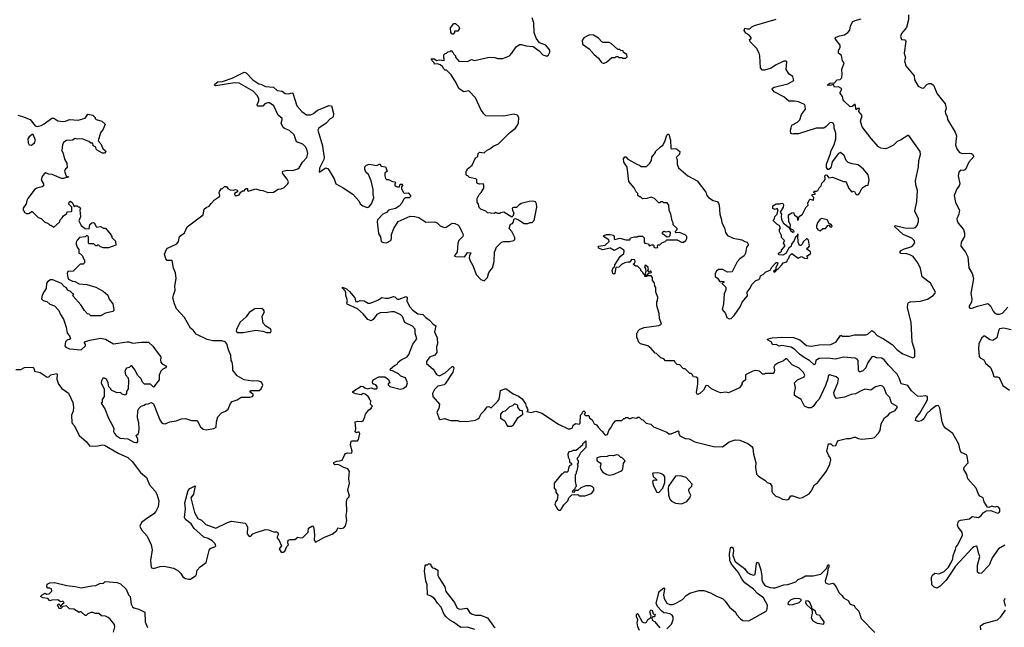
# Model space of a CAD drawing. Extents: x 2470790 to 2659118, y 702284 to 849036.
# Tile 47 of 154: x 2563526 to 2573613, y 747159 to 753387. Entities that reach past the tile are written whole.
import ezdxf

# ---------------------------------------------------------------- set-up
doc = ezdxf.new("R2010")
doc.units = 0

msp = doc.modelspace()

# ---------------------------------------------------------------- linework, layer by layer
at = {"layer": '0CON10XD'}
for points in [[(2568197, 752587), (2568127, 752657), (2568075, 752648), (2568027, 752677), (2567988, 752758), (2567945, 752820), (2567898, 752868), (2567885, 752870), (2567872, 752882), (2567856, 752906), (2567832, 752925), (2567805, 752933), (2567775, 752930), (2567772, 752945), (2567750, 752965), (2567740, 752985), (2567775, 752984), (2567797, 752967), (2567825, 752974), (2567875, 752970), (2567872, 753028), (2567885, 753040), (2567898, 753042), (2567912, 753058), (2567935, 753060), (2567945, 753070), (2567968, 753048), (2567972, 753032), (2567990, 753015), (2567992, 753002), (2568025, 752960), (2568112, 752958), (2568155, 752978), (2568185, 752968), (2568337, 753003), (2568395, 752998), (2568425, 752988), (2568475, 752988), (2568545, 753018), (2568568, 753042), (2568611, 753109), (2568645, 753132), (2568665, 753132), (2568715, 753118), (2568785, 753112), (2568849, 753069), (2568885, 753028), (2568925, 753013), (2568942, 753025), (2568958, 753055), (2568956, 753076), (2568916, 753126), (2568851, 753151), (2568816, 753196), (2568796, 753256), (2568794, 753355), (2568776, 753406)], [(2567965, 753240), (2567955, 753240), (2567942, 753255), (2567938, 753302), (2567974, 753346), (2567989, 753349), (2568026, 753316), (2568032, 753295), (2568015, 753270), (2567982, 753268), (2567980, 753255), (2567965, 753240)], [(2570747, 751255), (2570758, 751205), (2570778, 751175), (2570835, 751147), (2570925, 751132), (2570955, 751112), (2570980, 751105), (2570990, 751085), (2570990, 751075), (2570973, 751057), (2570962, 750995), (2570948, 750965), (2570905, 750936), (2570876, 750905), (2570826, 750804), (2570778, 750798), (2570730, 750825), (2570685, 750827), (2570665, 750810), (2570650, 750785), (2570650, 750755), (2570676, 750736), (2570695, 750708), (2570705, 750700), (2570715, 750708), (2570738, 750705), (2570738, 750692), (2570720, 750685), (2570759, 750645), (2570761, 750619), (2570744, 750576), (2570736, 750475), (2570722, 750415), (2570757, 750377), (2570772, 750335), (2570795, 750321), (2570815, 750324), (2570845, 750354), (2570906, 750445), (2570928, 750492), (2570982, 750555), (2570980, 750595), (2571010, 750635), (2571026, 750674), (2571066, 750714), (2571098, 750725), (2571108, 750735), (2571115, 750760), (2571125, 750768), (2571144, 750776), (2571169, 750801), (2571215, 750818), (2571230, 750850), (2571275, 750898), (2571288, 750898), (2571292, 750885), (2571274, 750846), (2571272, 750828), (2571250, 750805), (2571255, 750800), (2571268, 750805), (2571278, 750822), (2571300, 750835), (2571335, 750874), (2571346, 750894), (2571384, 750906), (2571395, 750932), (2571406, 750944), (2571411, 750965), (2571435, 750990), (2571501, 750941), (2571535, 750958), (2571565, 750943), (2571595, 750940), (2571600, 750945), (2571592, 750952), (2571595, 750970), (2571605, 750970), (2571630, 750995), (2571626, 751006), (2571590, 751035), (2571592, 751048), (2571605, 751050), (2571616, 751064), (2571608, 751128), (2571595, 751140), (2571585, 751140), (2571555, 751112), (2571539, 751081), (2571527, 751073), (2571514, 751074), (2571500, 751105), (2571497, 751173), (2571506, 751186), (2571495, 751190), (2571490, 751170), (2571473, 751157), (2571461, 751125), (2571434, 751086), (2571429, 751065), (2571406, 751045), (2571375, 750990), (2571345, 750973), (2571308, 750978), (2571300, 750985), (2571300, 750995), (2571315, 751000), (2571330, 751015), (2571330, 751025), (2571368, 751068), (2571350, 751095), (2571360, 751125), (2571330, 751155), (2571330, 751175), (2571310, 751215), (2571310, 751235), (2571320, 751255), (2571306, 751276), (2571281, 751291), (2571250, 751325), (2571250, 751335), (2571260, 751345), (2571262, 751368), (2571287, 751393), (2571292, 751428), (2571297, 751437), (2571285, 751450), (2571265, 751442), (2571242, 751452), (2571242, 751478), (2571275, 751498), (2571315, 751498), (2571335, 751507), (2571349, 751499), (2571352, 751485), (2571347, 751465), (2571318, 751415), (2571332, 751392), (2571326, 751374), (2571330, 751340), (2571351, 751301), (2571408, 751258), (2571422, 751225), (2571445, 751208), (2571459, 751211), (2571458, 751225), (2571430, 751240), (2571420, 751255), (2571422, 751285), (2571406, 751315), (2571402, 751388), (2571435, 751408), (2571455, 751410), (2571464, 751384), (2571490, 751365), (2571493, 751333), (2571505, 751338), (2571512, 751368), (2571547, 751395), (2571579, 751461), (2571602, 751485), (2571600, 751505), (2571614, 751536), (2571625, 751548), (2571655, 751538), (2571658, 751542), (2571662, 751565), (2571645, 751580), (2571643, 751595), (2571675, 751600), (2571675, 751610), (2571662, 751612), (2571665, 751630), (2571688, 751628), (2571703, 751635), (2571716, 751665), (2571737, 751685), (2571745, 751712), (2571771, 751739), (2571778, 751755), (2571774, 751786), (2571784, 751796), (2571795, 751793), (2571815, 751767), (2571853, 751773), (2571965, 751730), (2571985, 751730), (2571998, 751715), (2572021, 751655), (2572045, 751628), (2572055, 751622), (2572065, 751630), (2572080, 751625), (2572090, 751605), (2572105, 751592), (2572120, 751595), (2572131, 751609), (2572152, 751655), (2572165, 751668), (2572193, 751687), (2572218, 751692), (2572228, 751745), (2572218, 751798), (2572172, 751855), (2572115, 751900), (2572055, 751908), (2572014, 751924), (2571992, 751945), (2571972, 751995), (2571935, 752027), (2571915, 752016), (2571851, 751929), (2571835, 751869), (2571815, 751853), (2571805, 751852), (2571792, 751872), (2571792, 751905), (2571833, 752015), (2571838, 752045), (2571870, 752105), (2571886, 752165), (2571886, 752225), (2571869, 752275), (2571870, 752305), (2571860, 752325), (2571845, 752334), (2571825, 752329), (2571789, 752291), (2571765, 752276), (2571685, 752276), (2571505, 752217), (2571455, 752218), (2571445, 752212), (2571425, 752220), (2571422, 752255), (2571428, 752278), (2571438, 752305), (2571495, 752336), (2571520, 752360), (2571537, 752415), (2571575, 752468), (2571574, 752505), (2571565, 752516), (2571505, 752544), (2571462, 752552), (2571405, 752552), (2571356, 752596), (2571255, 752647), (2571236, 752675), (2571238, 752685), (2571254, 752696), (2571395, 752728), (2571456, 752764), (2571445, 752803), (2571410, 752830), (2571380, 752875), (2571384, 752954), (2571375, 752963), (2571355, 752961), (2571268, 752922), (2571225, 752890), (2571155, 752868), (2571135, 752870), (2571114, 752895), (2571109, 753015), (2571100, 753045), (2571073, 753095), (2571009, 753159), (2571002, 753185), (2571020, 753195), (2571019, 753205), (2570995, 753233), (2570965, 753248), (2570947, 753275), (2570955, 753300), (2570982, 753292), (2571006, 753294), (2571025, 753312), (2571054, 753326), (2571275, 753392)], [(2572755, 752005), (2572750, 752035), (2572635, 752199), (2572625, 752199), (2572549, 752151), (2572515, 752137), (2572479, 752101), (2572415, 752069), (2572395, 752064), (2572349, 752069), (2572324, 752084), (2572248, 752168), (2572158, 752288), (2572141, 752345), (2572156, 752406), (2572122, 752445), (2572130, 752475), (2572114, 752476), (2572095, 752462), (2572085, 752520), (2572055, 752496), (2572033, 752493), (2571972, 752552), (2571963, 752565), (2571955, 752600), (2571932, 752635), (2571932, 752645), (2571950, 752675), (2571940, 752685), (2571915, 752700), (2571874, 752694), (2571862, 752722), (2571825, 752711), (2571798, 752715), (2571825, 752736), (2571875, 752738), (2571901, 752769), (2571932, 752775), (2571944, 752786), (2571950, 752795), (2571953, 752827), (2571950, 752875), (2571971, 752945), (2571956, 752965), (2571945, 753020), (2571913, 753043), (2571913, 753067), (2571931, 753105), (2571930, 753125), (2571894, 753175), (2571882, 753195), (2571883, 753205), (2571925, 753222), (2571977, 753233), (2572010, 753255), (2572032, 753278), (2572039, 753325), (2572063, 753367), (2572085, 753379), (2572145, 753394)], [(2572632, 753435), (2572631, 753385), (2572610, 753305), (2572560, 753245), (2572549, 753215), (2572560, 753185), (2572595, 753181), (2572606, 753166), (2572587, 753045), (2572601, 752995), (2572590, 752965), (2572603, 752913), (2572690, 752810), (2572692, 752772), (2572732, 752705), (2572765, 752688), (2572785, 752686), (2572818, 752722), (2572845, 752734), (2572865, 752734), (2572887, 752715), (2572927, 752627)], [(2569505, 752940), (2569515, 752942), (2569538, 752952), (2569592, 752998), (2569625, 753000), (2569635, 753010), (2569655, 753010), (2569665, 753000), (2569695, 753000), (2569705, 752992), (2569735, 752992), (2569750, 753005), (2569745, 753030), (2569712, 753052), (2569708, 753068), (2569685, 753070), (2569675, 753080), (2569655, 753080), (2569584, 753144), (2569565, 753152), (2569505, 753152), (2569489, 753159), (2569455, 753198), (2569405, 753227), (2569365, 753232), (2569305, 753202), (2569288, 753175), (2569292, 753135), (2569359, 753089), (2569411, 753031), (2569455, 752992), (2569485, 752948), (2569505, 752940)], [(2564946, 749966), (2564972, 749932), (2564968, 749895), (2564973, 749875), (2564985, 749860), (2565028, 749835), (2565020, 749820), (2564992, 749805), (2564973, 749785), (2564954, 749745), (2564953, 749695), (2564895, 749622), (2564865, 749650), (2564805, 749650), (2564785, 749670), (2564770, 749705), (2564732, 749742), (2564710, 749795), (2564675, 749840), (2564665, 749840), (2564647, 749823), (2564620, 749815), (2564604, 749786), (2564608, 749748), (2564637, 749717), (2564642, 749685), (2564638, 749605), (2564620, 749575), (2564620, 749555), (2564605, 749540), (2564575, 749550), (2564557, 749567), (2564525, 749562), (2564470, 749585), (2564460, 749595), (2564460, 749605), (2564440, 749625), (2564433, 749665), (2564415, 749702), (2564395, 749712), (2564378, 749712), (2564363, 749687), (2564362, 749665), (2564373, 749633), (2564390, 749605), (2564390, 749525), (2564370, 749495), (2564370, 749465), (2564362, 749455), (2564398, 749398), (2564434, 749304), (2564483, 749215), (2564491, 749195), (2564488, 749165), (2564496, 749145), (2564515, 749124), (2564555, 749098), (2564632, 749092), (2564695, 749056), (2564715, 749052), (2564728, 749055), (2564736, 749065), (2564737, 749087), (2564718, 749125), (2564738, 749142), (2564747, 749155), (2564749, 749195), (2564746, 749256), (2564733, 749305), (2564737, 749383), (2564747, 749403), (2564770, 749425), (2564800, 749435), (2564813, 749447), (2564842, 749448), (2564875, 749462), (2564895, 749448), (2564961, 749285), (2564978, 749258), (2564995, 749247), (2565015, 749244), (2565065, 749266), (2565130, 749275), (2565185, 749297), (2565225, 749300), (2565285, 749280), (2565345, 749280), (2565377, 749215), (2565405, 749189), (2565435, 749182), (2565515, 749196), (2565540, 749210), (2565542, 749265), (2565556, 749315), (2565593, 749357), (2565635, 749374), (2565663, 749395), (2565686, 749454), (2565702, 749475), (2565755, 749491), (2565795, 749519), (2565883, 749517), (2565910, 749525), (2565919, 749535), (2565918, 749545), (2565893, 749565), (2565886, 749575), (2565890, 749585), (2565978, 749585), (2566000, 749605), (2566015, 749640), (2566003, 749673), (2565966, 749686), (2565915, 749681), (2565825, 749697), (2565755, 749738), (2565717, 749785), (2565710, 749795), (2565710, 749835), (2565702, 749875), (2565692, 749895), (2565688, 749945), (2565664, 750004), (2565648, 750065), (2565630, 750085), (2565595, 750097), (2565504, 750094), (2565448, 750108), (2565335, 750162), (2565303, 750203), (2565274, 750224), (2565213, 750333), (2565133, 750425), (2565112, 750475), (2565096, 750536), (2565100, 750565), (2565118, 750615), (2565114, 750655), (2565128, 750735), (2565122, 750792), (2565101, 750841), (2565088, 750918), (2565035, 750920), (2565022, 750935), (2565010, 750985), (2565028, 751032), (2565040, 751045), (2565135, 751088), (2565152, 751115), (2565164, 751166), (2565215, 751203), (2565240, 751265), (2565406, 751385), (2565417, 751445), (2565435, 751462), (2565468, 751475), (2565486, 751504), (2565520, 751540), (2565572, 751575), (2565577, 751585), (2565570, 751615), (2565573, 751627), (2565592, 751655), (2565605, 751658), (2565625, 751678), (2565645, 751678), (2565657, 751657), (2565683, 751643), (2565715, 751638), (2565735, 751647), (2565755, 751640), (2565760, 751625), (2565728, 751605), (2565728, 751595), (2565745, 751580), (2565775, 751590), (2565792, 751618), (2565808, 751632), (2565828, 751632), (2565832, 751648), (2565845, 751658), (2565860, 751655), (2565860, 751635), (2565868, 751628), (2565945, 751652), (2565985, 751639), (2566015, 751637), (2566067, 751617), (2566125, 751620), (2566175, 751651), (2566205, 751654), (2566234, 751666), (2566274, 751706), (2566278, 751725), (2566265, 751753), (2566217, 751815), (2566222, 751835), (2566266, 751844), (2566325, 751842), (2566375, 751858), (2566390, 751870), (2566423, 751925), (2566466, 751974), (2566476, 752014), (2566469, 752059), (2566455, 752085), (2566425, 752111), (2566363, 752135), (2566336, 752205), (2566290, 752250), (2566240, 752270), (2566225, 752282), (2566203, 752325), (2566216, 752364), (2566213, 752375), (2566175, 752407), (2566131, 752505), (2566085, 752533), (2566065, 752536), (2566038, 752525), (2566015, 752502), (2565962, 752502), (2565958, 752515), (2565976, 752555), (2565976, 752576), (2565962, 752605), (2565916, 752655), (2565775, 752736), (2565725, 752738), (2565535, 752709), (2565523, 752715), (2565524, 752725), (2565555, 752749), (2565605, 752753), (2565702, 752788), (2565825, 752850), (2565845, 752843), (2565915, 752769), (2565975, 752730), (2565995, 752726), (2566045, 752701), (2566125, 752696), (2566165, 752662), (2566215, 752654), (2566245, 752630), (2566284, 752626), (2566315, 752637), (2566324, 752634), (2566366, 752505), (2566415, 752446), (2566465, 752413), (2566505, 752410), (2566535, 752424), (2566575, 752461), (2566655, 752489), (2566692, 752508), (2566720, 752505), (2566742, 752425), (2566738, 752392), (2566728, 752382), (2566705, 752372), (2566664, 752326), (2566590, 752275), (2566579, 752255), (2566629, 752095), (2566632, 752062), (2566644, 751975), (2566640, 751955), (2566596, 751865), (2566594, 751824), (2566663, 751867), (2566685, 751858), (2566746, 751755), (2566763, 751705), (2566838, 751665), (2566939, 751599), (2566999, 751529), (2567015, 751500), (2567040, 751480), (2567085, 751463), (2567105, 751469), (2567134, 751505), (2567154, 751565), (2567146, 751595), (2567146, 751646), (2567126, 751735), (2567099, 751799), (2567073, 751825), (2567063, 751855), (2567063, 751877), (2567080, 751895), (2567105, 751907), (2567185, 751892), (2567215, 751910), (2567230, 751885), (2567275, 751878), (2567290, 751835), (2567268, 751815), (2567267, 751787), (2567275, 751760), (2567285, 751750), (2567305, 751748), (2567345, 751728), (2567370, 751725), (2567380, 751715), (2567370, 751705), (2567370, 751685), (2567398, 751672), (2567418, 751672), (2567425, 751700), (2567445, 751700), (2567450, 751695), (2567438, 751672), (2567438, 751655), (2567455, 751620), (2567465, 751610), (2567505, 751612), (2567530, 751585), (2567530, 751575), (2567515, 751562), (2567475, 751562), (2567458, 751545), (2567440, 751505), (2567413, 751477), (2567375, 751450), (2567304, 751436), (2567285, 751412), (2567247, 751393), (2567192, 751335), (2567188, 751315), (2567200, 751195), (2567222, 751162), (2567228, 751115), (2567254, 751104), (2567285, 751100), (2567328, 751122), (2567336, 751145), (2567336, 751185), (2567358, 751245), (2567403, 751317), (2567525, 751374), (2567575, 751371), (2567615, 751360), (2567685, 751312), (2567776, 751316), (2567804, 751304), (2567833, 751273), (2567875, 751256), (2567895, 751261), (2567955, 751300), (2567985, 751298), (2568013, 751285), (2568029, 751269), (2568054, 751214), (2568068, 751185), (2568067, 751165), (2568024, 751125), (2568014, 751095), (2568007, 751005), (2567983, 750975), (2567982, 750962), (2567995, 750958), (2568083, 750957), (2568098, 750972), (2568115, 751002), (2568148, 750998), (2568133, 750967), (2568132, 750945), (2568140, 750915), (2568167, 750867), (2568202, 750775), (2568250, 750725), (2568285, 750710), (2568317, 750743), (2568333, 750797), (2568368, 750845), (2568387, 750907), (2568390, 751005), (2568410, 751055), (2568463, 751107), (2568485, 751112), (2568545, 751112), (2568587, 751123), (2568597, 751133), (2568598, 751155), (2568567, 751217), (2568540, 751245), (2568555, 751290), (2568573, 751297), (2568582, 751308), (2568590, 751345), (2568605, 751348), (2568635, 751336), (2568695, 751297), (2568733, 751297), (2568755, 751307), (2568775, 751308), (2568795, 751328), (2568824, 751465), (2568819, 751499), (2568809, 751519), (2568785, 751527), (2568745, 751523), (2568665, 751502), (2568640, 751485), (2568615, 751462), (2568585, 751463), (2568572, 751455), (2568574, 751435), (2568589, 751405), (2568577, 751373), (2568567, 751363), (2568485, 751414), (2568453, 751407), (2568445, 751400), (2568425, 751400), (2568405, 751410), (2568385, 751402), (2568318, 751408), (2568300, 751425), (2568250, 751445), (2568233, 751463), (2568227, 751497), (2568212, 751515), (2568212, 751555), (2568232, 751595), (2568252, 751615), (2568281, 751659), (2568280, 751695), (2568273, 751703), (2568235, 751701), (2568215, 751708), (2568208, 751715), (2568210, 751745), (2568200, 751755), (2568135, 751770), (2568118, 751788), (2568105, 751790), (2568100, 751795), (2568100, 751835), (2568110, 751845), (2568110, 751855), (2568160, 751895), (2568195, 751970), (2568220, 751985), (2568222, 752015), (2568235, 752030), (2568285, 752022), (2568315, 752050), (2568350, 752065), (2568375, 752090), (2568430, 752115), (2568544, 752226), (2568606, 752274), (2568627, 752305), (2568635, 752330), (2568640, 752385), (2568627, 752407), (2568585, 752417), (2568485, 752398), (2568303, 752403), (2568281, 752421), (2568250, 752465), (2568197, 752587)], [(2572927, 752627), (2573006, 752525), (2573019, 752475), (2573008, 752445), (2573010, 752425), (2573029, 752395), (2573030, 752365), (2573110, 752235), (2573122, 752195), (2573113, 752103), (2573131, 752055), (2573155, 752026), (2573185, 752014), (2573255, 752020), (2573276, 752016), (2573289, 752009), (2573300, 751985), (2573250, 751925), (2573217, 751853), (2573195, 751842), (2573165, 751844), (2573146, 751825), (2573139, 751785), (2573159, 751705), (2573151, 751685), (2573126, 751654), (2573099, 751585), (2573112, 751512), (2573154, 751435), (2573149, 751395), (2573127, 751345), (2573129, 751325), (2573141, 751301), (2573196, 751236), (2573205, 751200), (2573207, 751165), (2573170, 751105), (2573169, 751065), (2573214, 751004), (2573240, 750955), (2573249, 750845), (2573283, 750785), (2573299, 750735), (2573269, 750579), (2573279, 750525), (2573278, 750492), (2573250, 750445), (2573265, 750428), (2573285, 750429), (2573338, 750452), (2573445, 750478), (2573473, 750455), (2573498, 750398), (2573515, 750378), (2573535, 750369), (2573565, 750368), (2573595, 750378), (2573651, 750439)], [(2563508, 752408), (2563555, 752396), (2563634, 752364), (2563685, 752300), (2563705, 752292), (2563745, 752302), (2563775, 752318), (2563855, 752378), (2563875, 752377), (2563915, 752350), (2563966, 752344), (2563995, 752347), (2564037, 752363), (2564125, 752357), (2564195, 752378), (2564225, 752418), (2564275, 752407), (2564300, 752385), (2564300, 752375), (2564310, 752365), (2564367, 752347), (2564400, 752315), (2564380, 752265), (2564353, 752227), (2564330, 752145), (2564358, 752115), (2564377, 752065), (2564404, 752044), (2564407, 752035), (2564395, 752018), (2564375, 752020), (2564318, 752048), (2564309, 752059), (2564305, 752080), (2564280, 752095), (2564275, 752120), (2564255, 752120), (2564235, 752140), (2564167, 752167), (2564115, 752162), (2564095, 752168), (2564065, 752152), (2564005, 752150), (2563977, 752133), (2563964, 752106), (2563957, 752045), (2563971, 752015), (2563986, 751956), (2564009, 751915), (2564013, 751867), (2563995, 751857), (2563984, 751835), (2564003, 751783), (2564030, 751775), (2563975, 751759), (2563955, 751760), (2563860, 751800), (2563822, 751802), (2563795, 751817), (2563775, 751808), (2563755, 751778), (2563747, 751745), (2563769, 751705), (2563768, 751685), (2563756, 751674), (2563710, 751665), (2563685, 751653), (2563608, 751555), (2563598, 751535), (2563592, 751498), (2563560, 751455), (2563560, 751435), (2563570, 751425), (2563570, 751415), (2563595, 751400), (2563615, 751400), (2563627, 751403), (2563645, 751420), (2563655, 751420), (2563715, 751360), (2563745, 751350), (2563780, 751315), (2563817, 751297), (2563835, 751280), (2563845, 751280), (2563875, 751262), (2563935, 751310), (2563940, 751335), (2563962, 751355), (2563974, 751376), (2564008, 751402), (2564012, 751418), (2564055, 751420), (2564060, 751425), (2564060, 751465), (2564030, 751495), (2564032, 751515), (2564045, 751527), (2564065, 751510), (2564082, 751472), (2564095, 751480), (2564115, 751480), (2564125, 751470), (2564135, 751470), (2564148, 751455), (2564142, 751435), (2564147, 751365), (2564131, 751325), (2564155, 751278), (2564198, 751248), (2564237, 751243), (2564244, 751286), (2564264, 751306), (2564279, 751309), (2564293, 751303), (2564305, 751270), (2564315, 751260), (2564355, 751268), (2564385, 751250), (2564405, 751250), (2564452, 751192), (2564470, 751165), (2564470, 751155), (2564507, 751117), (2564510, 751075), (2564435, 751050), (2564385, 751050), (2564355, 751060), (2564337, 751077), (2564325, 751080), (2564315, 751070), (2564305, 751070), (2564285, 751090), (2564235, 751090), (2564230, 751095), (2564232, 751162), (2564222, 751172), (2564208, 751172), (2564195, 751160), (2564140, 751155), (2564113, 751127), (2564104, 751106), (2564104, 751085), (2564114, 751054), (2564132, 751032), (2564130, 750995), (2564148, 750988), (2564168, 750968), (2564180, 750935), (2564190, 750925), (2564190, 750895), (2564175, 750880), (2564145, 750880), (2564075, 750810), (2564020, 750805), (2564012, 750785), (2564018, 750745), (2564027, 750727), (2564039, 750719), (2564065, 750708), (2564090, 750705), (2564135, 750678), (2564215, 750673), (2564305, 750647), (2564382, 750605), (2564428, 750565), (2564443, 750523), (2564480, 750475), (2564490, 750415), (2564490, 750405), (2564480, 750395), (2564405, 750378), (2564355, 750352), (2564255, 750350), (2564237, 750367), (2564222, 750372), (2564190, 750405), (2564152, 750465), (2564072, 750552), (2564070, 750565), (2564080, 750575), (2564065, 750580), (2564042, 750605), (2564016, 750616), (2564005, 750637), (2563982, 750652), (2563955, 750682), (2563865, 750721), (2563841, 750719), (2563815, 750705), (2563801, 750685), (2563798, 750632), (2563775, 750602), (2563756, 750565), (2563750, 750525), (2563765, 750507), (2563805, 750497), (2563835, 750470), (2563883, 750453), (2563928, 750405), (2563943, 750365), (2563976, 750316), (2564002, 750235), (2564012, 750175), (2564036, 750145), (2564047, 750115), (2564035, 750108), (2564015, 750107), (2563994, 750086), (2563987, 750045), (2564000, 750030), (2564035, 750015), (2564155, 750002), (2564199, 750045), (2564199, 750059), (2564188, 750075), (2564190, 750085), (2564245, 750101), (2564355, 750121), (2564404, 750114), (2564485, 750063), (2564625, 750086), (2564645, 750086), (2564685, 750070), (2564775, 750083), (2564845, 750082), (2564889, 750039), (2564946, 749966)], [(2563645, 752102), (2563678, 752125), (2563689, 752151), (2563665, 752210), (2563655, 752210), (2563622, 752185), (2563610, 752165), (2563613, 752125), (2563622, 752105), (2563645, 752102)], [(2567045, 750372), (2566985, 750422), (2566880, 750470), (2566876, 750484), (2566883, 750505), (2566866, 750565), (2566867, 750587), (2566859, 750609), (2566833, 750635), (2566834, 750646), (2566875, 750628), (2566905, 750600), (2566958, 750535), (2566970, 750500), (2566984, 750494), (2567015, 750508), (2567055, 750505), (2567095, 750482), (2567115, 750480), (2567195, 750513), (2567235, 750539), (2567275, 750531), (2567305, 750532), (2567355, 750550), (2567370, 750545), (2567394, 750524), (2567413, 750523), (2567485, 750548), (2567494, 750535), (2567491, 750505), (2567518, 750448), (2567555, 750409), (2567605, 750372), (2567655, 750364), (2567685, 750335), (2567725, 750308), (2567761, 750265), (2567790, 750250), (2567777, 750187), (2567802, 750125), (2567805, 750065), (2567796, 750035), (2567801, 749975), (2567780, 749950), (2567725, 749927), (2567693, 749885), (2567692, 749862), (2567762, 749805), (2567795, 749751), (2567825, 749735), (2567885, 749767), (2567955, 749832), (2567965, 749832), (2567973, 749815), (2567964, 749775), (2567886, 749654), (2567874, 749646), (2567811, 749629), (2567775, 749595), (2567755, 749557), (2567760, 749525), (2567826, 749446), (2567819, 749401), (2567801, 749365), (2567824, 749295), (2567835, 749290), (2567878, 749298), (2567939, 749279), (2568015, 749278), (2568035, 749268), (2568085, 749272), (2568105, 749267), (2568195, 749282), (2568220, 749295), (2568234, 749306), (2568254, 749346), (2568289, 749381), (2568315, 749418), (2568333, 749423), (2568355, 749410), (2568420, 749475), (2568435, 749492), (2568443, 749515), (2568453, 749585), (2568505, 749606), (2568582, 749552), (2568635, 749529), (2568675, 749501), (2568708, 749448), (2568714, 749424), (2568726, 749405), (2568730, 749385), (2568722, 749372), (2568765, 749360), (2568815, 749373), (2568875, 749353), (2569045, 749241), (2569145, 749193), (2569165, 749192), (2569188, 749202), (2569195, 749230), (2569225, 749248), (2569258, 749242), (2569267, 749253), (2569272, 749335), (2569288, 749352), (2569290, 749365), (2569305, 749377), (2569320, 749365), (2569320, 749355), (2569310, 749345), (2569325, 749330), (2569355, 749330), (2569363, 749305), (2569392, 749285), (2569410, 749245), (2569436, 749236), (2569451, 749211), (2569485, 749172), (2569500, 749165), (2569500, 749155), (2569525, 749128), (2569547, 749135), (2569562, 749178), (2569583, 749205), (2569605, 749248), (2569630, 749275), (2569635, 749280), (2569695, 749280), (2569715, 749300), (2569725, 749300), (2569735, 749310), (2569755, 749310), (2569768, 749298), (2569785, 749298), (2569805, 749308), (2569845, 749302), (2569858, 749312), (2569872, 749312), (2569895, 749290), (2569910, 749285), (2569945, 749250), (2569992, 749242), (2570020, 749215), (2570155, 749158), (2570175, 749142), (2570199, 749141), (2570272, 749172), (2570280, 749165), (2570277, 749145), (2570290, 749120), (2570342, 749095), (2570385, 749092), (2570441, 749061), (2570635, 749011), (2570725, 749010), (2570795, 749059), (2570855, 749080), (2570905, 749078), (2570984, 749044), (2571025, 749012), (2571036, 748995), (2571044, 748935), (2571068, 748848), (2571064, 748796), (2571075, 748728), (2571095, 748707), (2571159, 748669), (2571185, 748644), (2571215, 748633), (2571232, 748605), (2571232, 748555), (2571239, 748539), (2571273, 748503), (2571303, 748493), (2571342, 748472), (2571385, 748466), (2571406, 748474), (2571425, 748506), (2571445, 748506), (2571515, 748484), (2571545, 748491), (2571613, 748527), (2571635, 748555), (2571670, 748620), (2571700, 748640), (2571792, 748758), (2571825, 748832), (2571836, 748875), (2571834, 748894), (2571816, 748916), (2571794, 748965), (2571812, 749038), (2571835, 749040), (2571855, 749020), (2571887, 749023), (2571902, 749058), (2571916, 749074), (2571995, 749096), (2572034, 749096), (2572075, 749109), (2572089, 749109), (2572115, 749093), (2572155, 749087), (2572255, 749097), (2572282, 749105), (2572325, 749148), (2572343, 749175), (2572350, 749245), (2572387, 749305), (2572425, 749332), (2572445, 749358), (2572495, 749382), (2572518, 749415), (2572505, 749430), (2572462, 749452), (2572455, 749468), (2572442, 749515), (2572405, 749550), (2572382, 749615), (2572365, 749632), (2572345, 749636), (2572295, 749624), (2572245, 749591), (2572185, 749599), (2572145, 749584), (2572089, 749551), (2572045, 749545), (2571975, 749517), (2571895, 749506), (2571872, 749532), (2571865, 749565), (2571907, 749665), (2571913, 749705), (2571890, 749725), (2571825, 749746), (2571809, 749735), (2571806, 749705), (2571782, 749638), (2571715, 749497), (2571685, 749467), (2571656, 749424), (2571635, 749408), (2571605, 749408), (2571566, 749425), (2571533, 749495), (2571464, 749535), (2571465, 749565), (2571475, 749615), (2571462, 749665), (2571495, 749694), (2571564, 749725), (2571568, 749745), (2571555, 749770), (2571513, 749815), (2571440, 749850), (2571385, 749910), (2571375, 749912), (2571351, 749889), (2571292, 749865), (2571263, 749845), (2571252, 749825), (2571259, 749795), (2571256, 749774), (2571245, 749761), (2571165, 749760), (2571155, 749752), (2571135, 749752), (2571106, 749786), (2571065, 749792), (2571037, 749785), (2570962, 749748), (2570962, 749695), (2570924, 749666), (2570927, 749653), (2570900, 749615), (2570789, 749561), (2570765, 749570), (2570705, 749563), (2570670, 749575), (2570615, 749603), (2570578, 749635), (2570565, 749638), (2570555, 749634), (2570530, 749590), (2570495, 749555), (2570474, 749544), (2570465, 749550), (2570461, 749565), (2570469, 749629), (2570474, 749655), (2570473, 749713), (2570455, 749722), (2570430, 749725), (2570415, 749750), (2570405, 749760), (2570392, 749762), (2570345, 749810), (2570325, 749810), (2570288, 749848), (2570262, 749852), (2570242, 749872), (2570235, 749890), (2570142, 749892), (2570125, 749910), (2570095, 749920), (2570050, 749965), (2570035, 749970), (2569996, 750016), (2569960, 750045), (2569886, 750066), (2569867, 750085), (2569860, 750115), (2569848, 750128), (2569850, 750175), (2569860, 750185), (2569862, 750198), (2569880, 750215), (2569925, 750232), (2570075, 750252), (2570100, 750265), (2570082, 750325), (2570077, 750377), (2570052, 750455), (2570052, 750495), (2570060, 750505), (2570062, 750542), (2570042, 750595), (2570042, 750642), (2570032, 750655), (2570029, 750689), (2570010, 750715), (2570010, 750745), (2569995, 750760), (2569965, 750760), (2569935, 750750), (2569930, 750770), (2569915, 750780), (2569910, 750795), (2569890, 750815), (2569890, 750825), (2569868, 750848), (2569855, 750860), (2569835, 750860), (2569812, 750882), (2569825, 750890), (2569831, 750905), (2569827, 750927), (2569795, 750929), (2569778, 750902), (2569755, 750903), (2569725, 750894), (2569692, 750878), (2569665, 750850), (2569632, 750848), (2569622, 750788), (2569615, 750780), (2569604, 750784), (2569594, 750815), (2569605, 750842), (2569618, 750852), (2569623, 750875), (2569679, 750961), (2569715, 750992), (2569719, 751015), (2569714, 751024), (2569675, 751053), (2569615, 751022), (2569575, 751044), (2569495, 751029), (2569458, 751045), (2569452, 751055), (2569460, 751065), (2569525, 751077), (2569566, 751114), (2569561, 751131), (2569508, 751165), (2569514, 751175), (2569536, 751186), (2569576, 751186), (2569605, 751177), (2569616, 751166), (2569615, 751140), (2569624, 751134), (2569675, 751147), (2569735, 751132), (2569775, 751130), (2569785, 751150), (2569825, 751160), (2569855, 751160), (2569862, 751168), (2569907, 751167), (2569922, 751152), (2569922, 751105), (2569932, 751095), (2569968, 751088), (2569975, 751070), (2570001, 751079), (2570015, 751078), (2570022, 751072), (2570022, 751055), (2570035, 751048), (2570065, 751052), (2570060, 751065), (2570065, 751080), (2570085, 751080), (2570105, 751100), (2570137, 751113), (2570155, 751130), (2570262, 751132), (2570305, 751108), (2570325, 751108), (2570350, 751125), (2570362, 751145), (2570359, 751165), (2570345, 751181), (2570285, 751207), (2570253, 751203), (2570240, 751215), (2570260, 751235), (2570260, 751245), (2570220, 751285), (2570220, 751305), (2570210, 751325), (2570198, 751395), (2570180, 751435), (2570177, 751487), (2570158, 751508), (2570125, 751510), (2570115, 751520), (2570095, 751520), (2570085, 751510), (2570075, 751510), (2570030, 751555), (2569995, 751568), (2569950, 751555), (2569905, 751550), (2569885, 751570), (2569875, 751570), (2569860, 751585), (2569860, 751605), (2569843, 751623), (2569822, 751665), (2569765, 751730), (2569749, 751875), (2569715, 751925), (2569711, 751959), (2569725, 751980), (2569735, 751982), (2569755, 751958), (2569855, 751902), (2569877, 751897), (2569893, 751883), (2569948, 751882), (2569980, 751915), (2569997, 751943), (2570003, 751977), (2570040, 752025), (2570040, 752035), (2570090, 752085), (2570115, 752100), (2570135, 752140), (2570155, 752202), (2570165, 752212), (2570175, 752212), (2570193, 752153), (2570195, 752070), (2570205, 752062), (2570225, 752068), (2570255, 752062), (2570290, 752035), (2570285, 752010), (2570252, 751975), (2570260, 751955), (2570260, 751905), (2570275, 751870), (2570370, 751785), (2570466, 751736), (2570555, 751620), (2570563, 751593), (2570584, 751564), (2570630, 751535), (2570670, 751525), (2570686, 751506), (2570692, 751485), (2570697, 751395), (2570717, 751335), (2570718, 751305), (2570747, 751255)], [(2573618, 748002), (2573552, 747965), (2573489, 747871), (2573458, 747795), (2573380, 747715), (2573355, 747710), (2573340, 747725), (2573338, 747795), (2573362, 747885), (2573351, 747911), (2573336, 747985), (2573325, 747991), (2573300, 747985), (2573287, 747975), (2573114, 747786), (2573017, 747643), (2572955, 747582), (2572925, 747562), (2572895, 747572), (2572870, 747595), (2572867, 747673), (2572878, 747695), (2572900, 747715), (2572945, 747708), (2572998, 747732), (2573041, 747775), (2573066, 747815), (2573085, 747860), (2573090, 747895), (2573114, 747955), (2573119, 747985), (2573138, 748005), (2573186, 748105), (2573180, 748135), (2573140, 748185), (2573133, 748205), (2573144, 748246), (2573164, 748256), (2573255, 748270), (2573285, 748296), (2573348, 748285), (2573377, 748305), (2573395, 748332), (2573428, 748352), (2573475, 748358), (2573545, 748330), (2573560, 748335), (2573568, 748345), (2573568, 748375), (2573555, 748392), (2573535, 748397), (2573515, 748392), (2573485, 748402), (2573455, 748388), (2573441, 748391), (2573408, 748445), (2573397, 748485), (2573364, 748504), (2573350, 748525), (2573326, 748586), (2573241, 748681), (2573228, 748725), (2573200, 748775), (2573201, 748799), (2573244, 748845), (2573234, 748914), (2573225, 748926), (2573172, 748952), (2573160, 748975), (2573148, 749035), (2573085, 749145), (2573011, 749201), (2572989, 749229), (2572976, 749265), (2572951, 749405), (2572942, 749425), (2572935, 749431), (2572915, 749430), (2572861, 749389), (2572820, 749350), (2572788, 749295), (2572765, 749276), (2572735, 749268), (2572705, 749280), (2572711, 749305), (2572747, 749353), (2572825, 749489), (2572827, 749525), (2572805, 749532), (2572755, 749525), (2572725, 749529), (2572662, 749582), (2572625, 749639), (2572555, 749653), (2572540, 749705), (2572514, 749754), (2572426, 749846), (2572382, 749902), (2572357, 749917), (2572305, 749921), (2572275, 749934), (2572255, 749932), (2572213, 749865), (2572195, 749820), (2572165, 749787), (2572135, 749777), (2572125, 749779), (2572119, 749795), (2572115, 749895), (2572105, 749909), (2572085, 749919), (2571965, 749928), (2571885, 749908), (2571806, 749916), (2571715, 749915), (2571683, 749895), (2571674, 749855), (2571665, 749848), (2571622, 749892), (2571564, 749924), (2571515, 749959), (2571468, 750008), (2571430, 750030), (2571335, 750046), (2571305, 750040), (2571275, 750057), (2571240, 750055), (2571226, 750086), (2571188, 750105), (2571192, 750115), (2571235, 750127), (2571335, 750133), (2571455, 750130), (2571517, 750105), (2571588, 750048), (2571635, 750041), (2571715, 750054), (2571835, 750058), (2571892, 750085), (2571935, 750150), (2571945, 750151), (2571955, 750143), (2572025, 750142), (2572078, 750158), (2572195, 750156), (2572215, 750165), (2572255, 750202), (2572275, 750189), (2572310, 750150), (2572375, 750115), (2572465, 750057), (2572515, 750004), (2572575, 749962), (2572675, 749922), (2572695, 749931), (2572698, 749995), (2572669, 750085), (2572660, 750285), (2572621, 750435), (2572625, 750475), (2572633, 750487), (2572653, 750495), (2572755, 750503), (2572825, 750524), (2572885, 750560), (2572905, 750584), (2572907, 750595), (2572858, 750685), (2572772, 750752), (2572754, 750835), (2572727, 750895), (2572696, 750935), (2572678, 750958), (2572645, 750978), (2572615, 750987), (2572552, 750992), (2572544, 751004), (2572555, 751020), (2572579, 751035), (2572655, 751060), (2572677, 751073), (2572695, 751099), (2572689, 751125), (2572665, 751146), (2572576, 751185), (2572490, 751265), (2572495, 751276), (2572595, 751252), (2572679, 751251), (2572705, 751257), (2572722, 751278), (2572733, 751317), (2572734, 751345), (2572696, 751425), (2572718, 751525), (2572725, 751635), (2572706, 751695), (2572704, 751735), (2572735, 751877), (2572739, 751945), (2572755, 752005)], [(2571725, 751222), (2571755, 751248), (2571780, 751245), (2571805, 751278), (2571815, 751280), (2571830, 751265), (2571845, 751260), (2571850, 751275), (2571835, 751290), (2571822, 751292), (2571800, 751335), (2571745, 751349), (2571725, 751343), (2571698, 751305), (2571690, 751275), (2571690, 751255), (2571700, 751245), (2571700, 751235), (2571725, 751222)], [(2570158, 751158), (2570134, 751174), (2570112, 751192), (2570112, 751208), (2570125, 751220), (2570145, 751212), (2570175, 751220), (2570190, 751210), (2570187, 751173), (2570175, 751160), (2570158, 751158)], [(2569955, 750770), (2569972, 750788), (2570000, 750795), (2569995, 750810), (2569985, 750810), (2569975, 750800), (2569960, 750815), (2569968, 750832), (2569960, 750855), (2569935, 750872), (2569928, 750855), (2569938, 750835), (2569940, 750805), (2569930, 750770), (2569955, 750770)], [(2566055, 750181), (2566095, 750182), (2566102, 750195), (2566098, 750215), (2566046, 750246), (2566021, 750275), (2566011, 750345), (2566032, 750395), (2566025, 750413), (2566005, 750427), (2565935, 750423), (2565878, 750385), (2565845, 750342), (2565784, 750285), (2565748, 750215), (2565743, 750195), (2565755, 750182), (2565815, 750181), (2565945, 750206), (2566016, 750196), (2566055, 750181)], [(2563485, 749801), (2563538, 749802), (2563575, 749821), (2563605, 749827), (2563662, 749822), (2563671, 749815), (2563679, 749785), (2563735, 749772), (2563808, 749722), (2563824, 749726), (2563845, 749746), (2563905, 749762), (2563910, 749755), (2563906, 749704), (2563922, 749652), (2563957, 749607), (2564025, 749558), (2564048, 749508), (2564069, 749465), (2564078, 749415), (2564074, 749375), (2564056, 749335), (2564061, 749255), (2564088, 749225), (2564136, 749125), (2564205, 749062), (2564245, 749016), (2564325, 749019), (2564375, 749030), (2564395, 749027), (2564536, 748945), (2564635, 748900), (2564679, 748859), (2564762, 748745), (2564824, 748694), (2564855, 748621), (2564915, 748554), (2564930, 748525), (2564951, 748455), (2564944, 748395), (2564919, 748345), (2564899, 748321), (2564813, 748265), (2564775, 748234), (2564757, 748195), (2564775, 748159), (2564832, 748092), (2564873, 748003), (2564882, 747952), (2564866, 747845), (2564871, 747771), (2564895, 747763), (2564965, 747783), (2565005, 747787), (2565100, 747765), (2565145, 747741), (2565175, 747712), (2565197, 747675), (2565225, 747658), (2565255, 747651), (2565276, 747654), (2565329, 747691), (2565338, 747705), (2565345, 747745), (2565375, 747778), (2565436, 747824), (2565470, 747960), (2565485, 747971), (2565525, 747984), (2565534, 747995), (2565529, 748015), (2565497, 748045), (2565455, 748071), (2565413, 748083), (2565370, 748120), (2565312, 748172), (2565281, 748221), (2565223, 748265), (2565214, 748285), (2565225, 748375), (2565218, 748435), (2565250, 748560), (2565269, 748581), (2565325, 748608), (2565306, 748525), (2565279, 748485), (2565317, 748337), (2565350, 748275), (2565388, 748258), (2565434, 748214), (2565535, 748174), (2565655, 748234), (2565695, 748246), (2565835, 748228), (2565846, 748216), (2565858, 748185), (2565855, 748118), (2565875, 748089), (2565895, 748094), (2565915, 748117), (2565949, 748131), (2566045, 748160), (2566075, 748157), (2566125, 748138), (2566165, 748138), (2566178, 748115), (2566162, 748085), (2566163, 748075), (2566185, 748050), (2566208, 747995), (2566184, 747965), (2566205, 747930), (2566225, 747928), (2566241, 747939), (2566263, 747987), (2566280, 748005), (2566272, 748025), (2566277, 748053), (2566295, 748060), (2566345, 748058), (2566375, 748083), (2566407, 748077), (2566425, 748080), (2566480, 748135), (2566484, 748176), (2566525, 748198), (2566537, 748187), (2566540, 748175), (2566546, 748105), (2566544, 748056), (2566555, 748032), (2566648, 748082), (2566727, 748113), (2566775, 748152), (2566785, 748180), (2566815, 748172), (2566845, 748178), (2566862, 748198), (2566877, 748253), (2566869, 748305), (2566876, 748345), (2566873, 748445), (2566880, 748475), (2566898, 748492), (2566903, 748505), (2566889, 748565), (2566906, 748635), (2566897, 748677), (2566902, 748728), (2566906, 748756), (2566887, 748785), (2566845, 748798), (2566802, 748822), (2566785, 748827), (2566755, 748823), (2566744, 748834), (2566743, 748847), (2566775, 748863), (2566805, 748864), (2566829, 748871), (2566852, 748925), (2566865, 748940), (2566885, 748946), (2566930, 748945), (2566933, 748965), (2566914, 749025), (2566918, 749055), (2566925, 749070), (2566985, 749070), (2566997, 749085), (2567012, 749145), (2567005, 749158), (2566991, 749159), (2566975, 749152), (2566961, 749161), (2566968, 749195), (2566963, 749265), (2566985, 749273), (2567025, 749269), (2567045, 749277), (2567063, 749315), (2567067, 749345), (2567102, 749388), (2567130, 749405), (2567130, 749415), (2567140, 749425), (2567120, 749445), (2567122, 749482), (2567110, 749495), (2567110, 749505), (2567096, 749525), (2567065, 749550), (2567045, 749557), (2567025, 749542), (2566965, 749551), (2566938, 749565), (2566937, 749575), (2567025, 749632), (2567045, 749628), (2567062, 749612), (2567085, 749602), (2567125, 749614), (2567153, 749603), (2567178, 749602), (2567189, 749611), (2567189, 749625), (2567175, 749644), (2567143, 749655), (2567140, 749675), (2567146, 749694), (2567205, 749727), (2567245, 749727), (2567265, 749728), (2567305, 749700), (2567318, 749665), (2567300, 749655), (2567300, 749645), (2567318, 749628), (2567425, 749600), (2567455, 749607), (2567490, 749630), (2567498, 749665), (2567478, 749715), (2567432, 749732), (2567405, 749757), (2567345, 749788), (2567325, 749790), (2567320, 749805), (2567365, 749844), (2567394, 749856), (2567404, 749876), (2567435, 749901), (2567495, 749933), (2567513, 749955), (2567555, 750062), (2567593, 750117), (2567577, 750175), (2567577, 750215), (2567550, 750245), (2567472, 750282), (2567447, 750345), (2567432, 750362), (2567365, 750391), (2567335, 750394), (2567295, 750385), (2567218, 750382), (2567185, 750366), (2567147, 750315), (2567125, 750302), (2567093, 750313), (2567045, 750372)], [(2573685, 750209), (2573605, 750225), (2573565, 750217), (2573552, 750198), (2573536, 750125), (2573495, 750100), (2573465, 750106), (2573415, 750144), (2573405, 750144), (2573379, 750121), (2573353, 750063), (2573349, 750015), (2573356, 749935), (2573365, 749920), (2573405, 749900), (2573421, 749865), (2573473, 749823), (2573493, 749773), (2573505, 749731), (2573515, 749726), (2573545, 749728), (2573559, 749719), (2573599, 749639), (2573665, 749591)], [(2568525, 749220), (2568565, 749222), (2568586, 749234), (2568631, 749309), (2568680, 749345), (2568678, 749378), (2568652, 749382), (2568630, 749415), (2568630, 749435), (2568595, 749448), (2568575, 749430), (2568545, 749420), (2568500, 749375), (2568472, 749368), (2568450, 749345), (2568452, 749302), (2568496, 749276), (2568515, 749230), (2568525, 749220)], [(2569065, 748361), (2569078, 748372), (2569102, 748415), (2569140, 748455), (2569150, 748485), (2569182, 748518), (2569245, 748520), (2569258, 748508), (2569315, 748508), (2569385, 748532), (2569407, 748563), (2569408, 748585), (2569395, 748598), (2569375, 748608), (2569325, 748610), (2569275, 748590), (2569245, 748560), (2569215, 748560), (2569198, 748542), (2569190, 748545), (2569192, 748558), (2569218, 748582), (2569220, 748595), (2569230, 748605), (2569220, 748655), (2569220, 748725), (2569230, 748735), (2569230, 748755), (2569237, 748763), (2569248, 748815), (2569240, 748835), (2569250, 748845), (2569250, 748865), (2569240, 748875), (2569240, 748895), (2569255, 748910), (2569275, 748950), (2569330, 749005), (2569330, 749065), (2569325, 749070), (2569290, 749035), (2569290, 749025), (2569228, 748972), (2569195, 748970), (2569175, 748960), (2569152, 748958), (2569142, 748935), (2569144, 748904), (2569160, 748875), (2569160, 748855), (2569178, 748838), (2569180, 748825), (2569162, 748818), (2569150, 748805), (2569140, 748755), (2569135, 748750), (2569105, 748750), (2569085, 748730), (2569075, 748730), (2569003, 748637), (2569002, 748585), (2569020, 748565), (2569020, 748545), (2569038, 748515), (2569032, 748465), (2569014, 748446), (2569008, 748418), (2569035, 748370), (2569045, 748361), (2569065, 748361)], [(2569565, 748720), (2569605, 748724), (2569685, 748759), (2569699, 748771), (2569706, 748785), (2569713, 748837), (2569730, 748865), (2569713, 748883), (2569695, 748900), (2569685, 748900), (2569660, 748925), (2569645, 748928), (2569605, 748917), (2569565, 748920), (2569545, 748910), (2569475, 748908), (2569440, 748895), (2569438, 748875), (2569443, 748865), (2569472, 748845), (2569478, 748835), (2569473, 748805), (2569480, 748775), (2569500, 748750), (2569540, 748725), (2569565, 748720)], [(2570075, 748542), (2570115, 748585), (2570136, 748645), (2570135, 748700), (2570122, 748722), (2570095, 748736), (2570065, 748742), (2570015, 748740), (2570010, 748735), (2570014, 748704), (2570050, 748675), (2570050, 748665), (2570025, 748668), (2570010, 748655), (2570016, 748616), (2570052, 748545), (2570075, 748542)], [(2570305, 748424), (2570361, 748449), (2570390, 748485), (2570400, 748515), (2570380, 748555), (2570382, 748575), (2570412, 748605), (2570416, 748625), (2570354, 748694), (2570295, 748710), (2570245, 748707), (2570174, 748606), (2570169, 748585), (2570173, 748515), (2570185, 748473), (2570205, 748452), (2570245, 748432), (2570305, 748424)], [(2570155, 747142), (2570205, 747190), (2570222, 747235), (2570220, 747265), (2570209, 747285), (2570185, 747299), (2570155, 747303), (2570125, 747309), (2570103, 747323), (2570061, 747371), (2570048, 747405), (2570078, 747525), (2570125, 747563), (2570133, 747555), (2570123, 747487), (2570128, 747455), (2570155, 747407), (2570185, 747392), (2570215, 747392), (2570245, 747404), (2570315, 747445), (2570354, 747486), (2570391, 747509), (2570485, 747538), (2570535, 747538), (2570604, 747514), (2570665, 747479), (2570725, 747456), (2570755, 747426), (2570797, 747367), (2570860, 747315), (2570871, 747291), (2570909, 747245), (2570935, 747228), (2570995, 747225), (2571175, 747325), (2571185, 747345), (2571187, 747385), (2571145, 747461), (2571085, 747506), (2571045, 747550), (2570956, 747616), (2570925, 747655), (2570886, 747726), (2570817, 747807), (2570802, 747845), (2570797, 747915), (2570809, 747971), (2570815, 747982), (2570825, 747982), (2570835, 747968), (2570839, 747945), (2570832, 747895), (2570855, 747832), (2570951, 747761), (2570980, 747725), (2571012, 747705), (2571045, 747692), (2571059, 747701), (2571076, 747814), (2571085, 747827), (2571095, 747820), (2571119, 747749), (2571130, 747685), (2571130, 747645), (2571141, 747611), (2571155, 747595), (2571175, 747582), (2571215, 747568), (2571245, 747564), (2571266, 747564), (2571354, 747596), (2571395, 747599), (2571476, 747624), (2571502, 747648), (2571542, 747665), (2571575, 747688), (2571655, 747688), (2571735, 747703), (2571794, 747766), (2571805, 747801), (2571815, 747800), (2571816, 747775), (2571804, 747756), (2571801, 747715), (2571778, 747635), (2571780, 747615), (2571815, 747603), (2571855, 747610), (2571866, 747606), (2571892, 747575), (2571917, 747517), (2571953, 747483), (2571965, 747460), (2572013, 747433), (2572035, 747398), (2572074, 747384), (2572085, 747362), (2572122, 747325), (2572145, 747250), (2572287, 747107)], [(2568188, 747138), (2568115, 747159), (2568045, 747157), (2567971, 747211), (2567931, 747231), (2567895, 747265), (2567875, 747289), (2567844, 747364), (2567805, 747405), (2567775, 747453), (2567738, 747478), (2567702, 747492), (2567699, 747595), (2567687, 747637), (2567674, 747735), (2567681, 747789), (2567685, 747798), (2567705, 747800), (2567715, 747810), (2567735, 747810), (2567740, 747785), (2567755, 747768), (2567775, 747764), (2567808, 747745), (2567811, 747695), (2567820, 747670), (2567881, 747575), (2567891, 747525), (2567982, 747415), (2568008, 747355), (2568035, 747344), (2568105, 747356), (2568134, 747314), (2568156, 747296), (2568195, 747285), (2568245, 747284), (2568318, 747255), (2568380, 747170), (2568396, 747156)], [(2564485, 747110), (2564499, 747165), (2564498, 747188), (2564453, 747243), (2564431, 747261), (2564405, 747272), (2564365, 747277), (2564335, 747300), (2564301, 747301), (2564275, 747310), (2564255, 747310), (2564223, 747297), (2564205, 747280), (2564195, 747280), (2564157, 747317), (2564143, 747317), (2564135, 747310), (2564080, 747345), (2564035, 747348), (2564005, 747380), (2563968, 747372), (2563948, 747352), (2563935, 747350), (2563913, 747387), (2563925, 747400), (2563938, 747388), (2563942, 747372), (2563948, 747372), (2563960, 747395), (2563980, 747415), (2563967, 747427), (2563945, 747420), (2563915, 747440), (2563855, 747438), (2563835, 747430), (2563814, 747454), (2563761, 747461), (2563740, 747475), (2563755, 747492), (2563785, 747508), (2563805, 747500), (2563827, 747503), (2563855, 747530), (2563852, 747555), (2563835, 747562), (2563815, 747560), (2563803, 747575), (2563807, 747603), (2563834, 747616), (2563882, 747618), (2564007, 747587), (2564095, 747579), (2564155, 747563), (2564265, 747586), (2564305, 747587), (2564345, 747607), (2564385, 747610), (2564401, 747629), (2564525, 747617), (2564560, 747605), (2564615, 747550), (2564641, 747491), (2564656, 747475), (2564666, 747395), (2564680, 747370), (2564695, 747358), (2564745, 747344), (2564806, 747315), (2564811, 747215), (2564836, 747156)], [(2571415, 747389), (2571445, 747393), (2571511, 747415), (2571532, 747435), (2571532, 747445), (2571515, 747452), (2571467, 747453), (2571425, 747440), (2571399, 747415), (2571396, 747396), (2571415, 747389)], [(2571640, 747350), (2571642, 747365), (2571620, 747415), (2571605, 747427), (2571581, 747429), (2571577, 747415), (2571584, 747395), (2571635, 747350), (2571640, 747350)], [(2573626, 747375), (2573612, 747435), (2573621, 747459)], [(2569876, 747126), (2569860, 747165), (2569851, 747205), (2569860, 747235), (2569845, 747268), (2569845, 747292), (2569855, 747302), (2569858, 747298), (2569903, 747215), (2569915, 747207), (2569935, 747204), (2569948, 747212), (2569960, 747240), (2569991, 747259), (2569994, 747275), (2569982, 747318), (2569993, 747337), (2570004, 747334), (2570015, 747298), (2570028, 747295), (2570036, 747285), (2570025, 747268), (2570013, 747267), (2570002, 747258), (2570005, 747232), (2570030, 747220), (2570083, 747153)], [(2571765, 747193), (2571768, 747215), (2571730, 747265), (2571725, 747280), (2571695, 747288), (2571686, 747296), (2571680, 747325), (2571640, 747350), (2571644, 747305), (2571634, 747256), (2571651, 747225), (2571695, 747200), (2571765, 747193)], [(2573374, 747135), (2573369, 747175), (2573405, 747198), (2573545, 747237), (2573575, 747262), (2573624, 747335)]]:
    msp.add_lwpolyline(points, dxfattribs=at)

doc.saveas('drawing.dxf')
